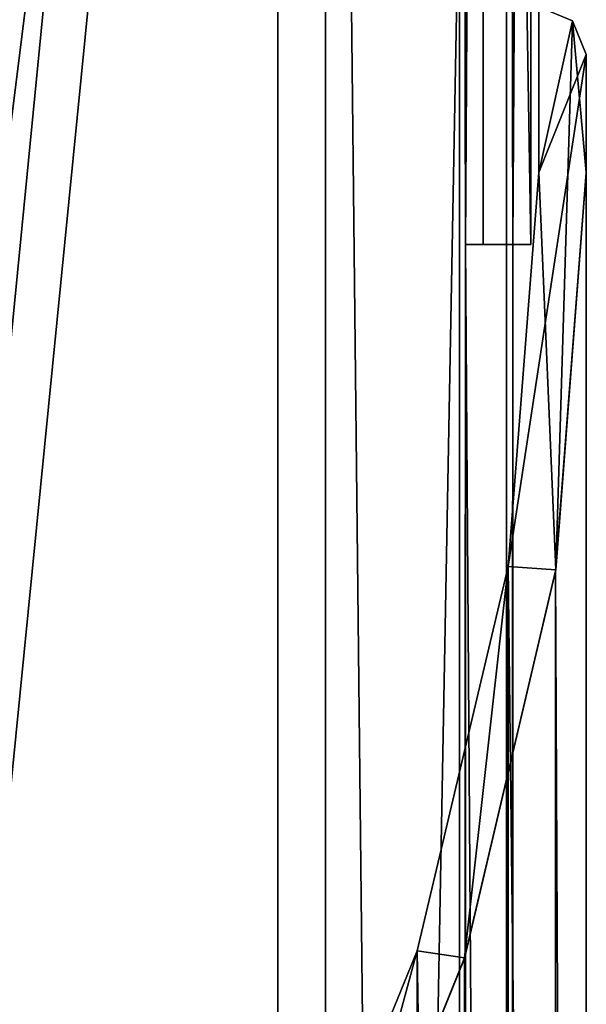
# Model space of a CAD drawing. Header units: metres. Extents: x 0 to 808, y -804 to 0.
# Tile 99 of 106: x 772 to 808, y -235 to -173. Entities that reach past the tile are written whole.
import ezdxf

# ---------------------------------------------------------------- set-up
doc = ezdxf.new("R2010")
doc.units = ezdxf.units.M

msp = doc.modelspace()

# ---------------------------------------------------------------- linework, layer by layer
at = {"layer": 'top0123413'}
for points in [[(804.532104, -182.468445), (804.532104, -172.02002), (806.653442, -172.898697)], [(804.532104, -182.468445, 136), (804.532104, -172.02002, 136), (804.532104, -182.468445)], [(804.532104, -172.02002, 136), (804.532104, -172.02002), (804.532104, -182.468445)], [(804.532104, -172.02002, 136), (806.653442, -172.898697, 136), (804.532104, -172.02002)], [(806.653442, -172.898697, 136), (806.653442, -172.898697), (804.532104, -172.02002)], [(806.653442, -172.898697, 136), (804.532104, -172.02002, 136), (804.532104, -182.468445, 136)], [(804.532104, -182.468445), (806.653442, -172.898697), (805.600891, -207.562546)], [(807.532104, -175.02002, 136), (806.653442, -172.898697, 136), (804.532104, -182.468445, 136)], [(805.600891, -207.562546), (806.653442, -172.898697), (807.532104, -182.468445)], [(806.653442, -172.898697), (807.532104, -175.02002), (807.532104, -182.468445)], [(806.653442, -172.898697, 136), (807.532104, -175.02002, 136), (806.653442, -172.898697)], [(807.532104, -175.02002, 136), (807.532104, -175.02002), (806.653442, -172.898697)], [(807.532104, -629.02002, 136), (807.532104, -175.02002, 136), (802.599854, -207.337219, 136)], [(807.532104, -175.02002, 136), (804.532104, -182.468445, 136), (802.599854, -207.337219, 136)], [(807.532104, -182.468445, 122), (807.532104, -175.02002, 136), (807.532104, -629.02002, 136)], [(807.532104, -182.468445), (807.532104, -175.02002), (807.532104, -182.468445, 122)], [(807.532104, -175.02002), (807.532104, -175.02002, 136), (807.532104, -182.468445, 122)], [(802.599854, -207.337219), (804.532104, -182.468445), (805.600891, -207.562546)], [(802.599854, -207.337219, 136), (804.532104, -182.468445, 136), (802.599854, -207.337219)], [(804.532104, -182.468445, 136), (804.532104, -182.468445), (802.599854, -207.337219)], [(807.532104, -182.468445, 122), (805.592468, -207.616852, 120.060364), (807.532104, -182.468445)], [(805.592468, -207.616852, 120.060364), (805.600891, -207.562546), (807.532104, -182.468445)], [(807.532104, -182.468445, 122), (807.532104, -621.571594, 122), (805.592468, -207.616852, 120.060364)], [(807.532104, -621.571594, 122), (807.532104, -182.468445, 122), (807.532104, -629.02002, 136)], [(796.849609, -231.608688), (802.599854, -207.337219), (799.852783, -232.06543)], [(796.849609, -231.608688, 136), (802.599854, -207.337219, 136), (796.849609, -231.608688)], [(802.599854, -207.337219, 136), (802.599854, -207.337219), (796.849609, -231.608688)], [(802.599854, -596.70282, 136), (802.599854, -207.337219, 136), (796.849609, -231.608688, 136)], [(805.592468, -207.616852, 120.060364), (799.841919, -232.099579, 114.309822), (805.600891, -207.562546)], [(799.841919, -232.099579, 114.309822), (799.852783, -232.06543), (805.600891, -207.562546)], [(805.592468, -207.616852, 120.060364), (805.592468, -596.423157, 120.060364), (799.841919, -232.099579, 114.309822)], [(802.599854, -207.337219), (805.600891, -207.562546), (799.852783, -232.06543)], [(802.599854, -207.337219, 136), (802.599854, -596.70282, 136), (807.532104, -629.02002, 136)], [(807.532104, -621.571594, 122), (805.592468, -596.423157, 120.060364), (805.592468, -207.616852, 120.060364)], [(787.419556, -254.700348), (796.849609, -231.608688), (790.423279, -255.40004)], [(787.419556, -254.700348, 136), (796.849609, -231.608688, 136), (787.419556, -254.700348)], [(796.849609, -231.608688, 136), (796.849609, -231.608688), (787.419556, -254.700348)], [(796.849609, -572.431335, 136), (796.849609, -231.608688, 136), (787.419556, -254.700348, 136)], [(796.849609, -231.608688), (799.852783, -232.06543), (790.423279, -255.40004)], [(796.849609, -572.431335, 136), (802.599854, -596.70282, 136), (796.849609, -231.608688, 136)], [(799.841919, -232.099579, 114.309822), (790.372375, -255.502396, 104.840271), (799.852783, -232.06543)], [(790.372375, -255.502396, 104.840271), (790.423279, -255.40004), (799.852783, -232.06543)], [(799.841919, -232.099579, 114.309822), (799.841919, -571.94043, 114.309822), (790.372375, -255.502396, 104.840271)], [(805.592468, -596.423157, 120.060364), (799.841919, -571.94043, 114.309822), (799.841919, -232.099579, 114.309822)]]:
    msp.add_3dface(points, dxfattribs=at)
at = {"layer": 'top0123458'}
for points in [[(804.032166, -187.016327), (801.032043, -3.000114), (804.032166, 0)], [(804.032166, 0), (802.504944, -1.527202, 175), (802.897644, -187.016327, 130)], [(804.032166, -187.016327), (804.032166, 0), (802.897644, -187.016327, 130)], [(788.070801, -20.921553, 175), (788.070801, -783.110718, 175), (802.504944, -1.527202, 175)], [(802.504944, -1.527202, 175), (788.070801, -783.110718, 175), (802.504944, -802.505432, 175)], [(802.897644, -187.016327, 130), (802.504944, -1.527202, 175), (802.504944, -802.505432, 175)], [(799.531006, -4.501135, 172), (801.032043, -3.000114), (799.897583, -187.016327, 130)], [(801.032043, -3.000114), (801.032043, -187.016327), (799.897583, -187.016327, 130)], [(804.032166, -187.016327), (801.032043, -187.016327), (801.032043, -3.000114)], [(799.531006, -799.531494, 172), (791.070801, -20.921553, 172), (799.531006, -4.501135, 172)], [(799.531006, -4.501135, 172), (799.897583, -187.016327, 130), (799.531006, -799.531494, 172)], [(788.070801, -783.110718, 163.059708), (788.070801, -20.921553, 163.059708), (750.742554, -402.016144, 163.059708)], [(750.742554, -402.016144, 163.059708), (788.070801, -20.921553, 163.059708), (751.527832, -322.483398, 163.059708)], [(788.070801, -20.921553, 163.059708), (751.527832, -59.346291, 163.059708), (751.527832, -322.483398, 163.059708)], [(791.070801, -783.110718, 160.059708), (753.259888, -402.016144, 160.059708), (791.070801, -20.921553, 160.059708)], [(753.259888, -402.016144, 160.059708), (753.259888, -322.483398, 160.059708), (791.070801, -20.921553, 160.059708)], [(791.070801, -20.921553, 160.059708), (753.259888, -322.483398, 160.059708), (753.259888, -61.043209, 160.059708)], [(788.070801, -783.110718, 175), (788.070801, -20.921553, 175), (788.070801, -783.110718, 163.059708)], [(788.070801, -20.921553, 175), (788.070801, -20.921553, 163.059708), (788.070801, -783.110718, 163.059708)], [(791.070801, -783.110718, 172), (791.070801, -20.921553, 172), (799.531006, -799.531494, 172)], [(791.070801, -783.110718, 160.059708), (791.070801, -20.921553, 160.059708), (791.070801, -783.110718, 172)], [(791.070801, -20.921553, 160.059708), (791.070801, -20.921553, 172), (791.070801, -783.110718, 172)], [(799.897583, -187.016327, 130), (799.897583, -617.016296, 130), (799.531006, -799.531494, 172)], [(802.897644, -187.016327, 130), (799.897583, -187.016327, 130), (801.032043, -187.016327)], [(802.897644, -187.016327, 130), (802.897644, -617.016296, 130), (799.897583, -187.016327, 130)], [(802.897644, -617.016296, 130), (799.897583, -617.016296, 130), (799.897583, -187.016327, 130)], [(804.032166, -187.016327), (802.897644, -187.016327, 130), (801.032043, -187.016327)], [(802.897644, -617.016296, 130), (802.897644, -187.016327, 130), (802.504944, -802.505432, 175)]]:
    msp.add_3dface(points, dxfattribs=at)

doc.saveas('drawing.dxf')
